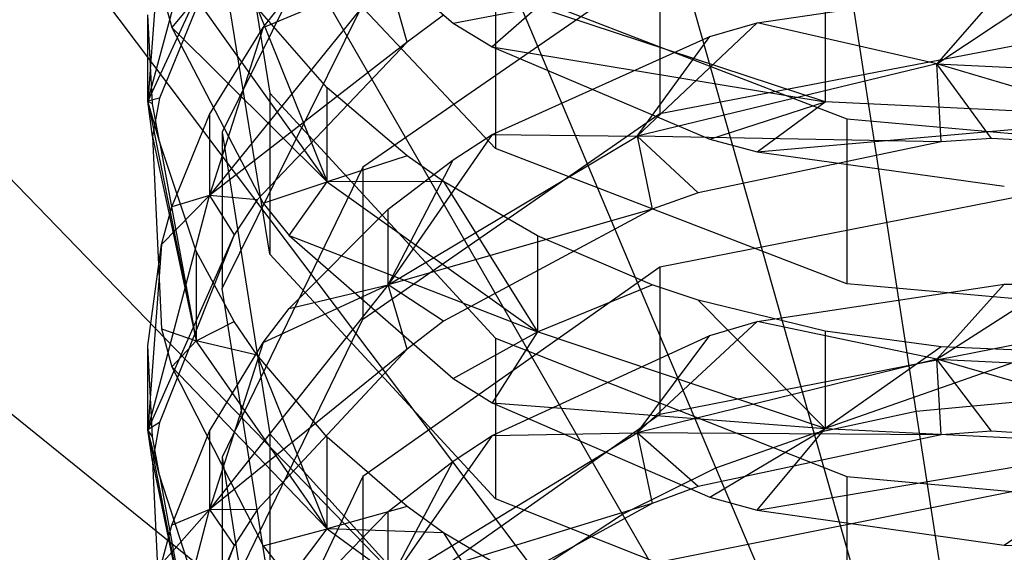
# Model space of a CAD drawing. Extents: x 0.1 to 26.5, y -19.1 to 0.
# Tile 157 of 256: x 12.9 to 13.3, y -11.5 to -11.3. Entities that reach past the tile are written whole.
import ezdxf

# ---------------------------------------------------------------- set-up
doc = ezdxf.new("R2010")
doc.units = 0
doc.header["$LTSCALE"] = 2.54
doc.layers.get('0').update_dxf_attribs({"linetype": 'CONTINUOUS'})

# ---------------------------------------------------------------- blocks, each defined once
blk = doc.blocks.new('7777_STL')
at = {"color": 0}
for p, q in [((13.2628, -11.45202, 37.93687), (13.21289, -11.12845, 37.89396)), ((13.2628, -11.45202, 37.93687), (13.21289, -11.12845, 37.89396)), ((13.22308, -11.46068, 37.93687), (13.13378, -11.14569, 37.89396)), ((13.22308, -11.46068, 37.93687), (13.13378, -11.14569, 37.89396)), ((13.18472, -11.47415, 37.93687), (13.0574, -11.17253, 37.89396)), ((13.18472, -11.47415, 37.93687), (13.0574, -11.17253, 37.89396)), ((13.14832, -11.49224, 37.93687), (12.98489, -11.20854, 37.89396)), ((13.14832, -11.49224, 37.93687), (12.98489, -11.20854, 37.89396)), ((12.99215, -11.2129, 13.78549), (13.01081, -11.32809, 13.88714)), ((12.99215, -11.2129, 13.78549), (13.01081, -11.32809, 13.88714)), ((13.04703, -11.23251, 13.54194), (12.99215, -11.34326, 13.63506)), ((13.04703, -11.23251, 13.54194), (12.99215, -11.34326, 13.63506)), ((12.96326, -11.33124, 13.69465), (12.98719, -11.24164, 13.61786)), ((12.96326, -11.33124, 13.69465), (12.98719, -11.24164, 13.61786)), ((13.01836, -11.24614, 14.08742), (13.08227, -11.30073, 14.1379)), ((13.01836, -11.24614, 14.08742), (13.08227, -11.30073, 14.1379)), ((13.11441, -11.51466, 37.93687), (12.91736, -11.2532, 37.89396)), ((13.11441, -11.51466, 37.93687), (12.91736, -11.2532, 37.89396)), ((13.09872, -11.34967, 14.054), (13.01081, -11.25617, 13.96752)), ((13.09872, -11.34967, 14.054), (13.01081, -11.25617, 13.96752)), ((12.99686, -11.25839, 13.5637), (12.96326, -11.33124, 13.69465)), ((12.99686, -11.25839, 13.5637), (12.96326, -11.33124, 13.69465)), ((12.96852, -11.2588, 13.69953), (12.96326, -11.33124, 13.69465)), ((12.96852, -11.2588, 13.69953), (12.96326, -11.33124, 13.69465)), ((12.99686, -11.25839, 13.5637), (12.96769, -11.33003, 13.62394)), ((12.99686, -11.25839, 13.5637), (12.96769, -11.33003, 13.62394)), ((13.01081, -11.39083, 13.81604), (12.99215, -11.27564, 13.71439)), ((13.01081, -11.39083, 13.81604), (12.99215, -11.27564, 13.71439)), ((13.16287, -11.27681, 13.32705), (13.04703, -11.35695, 13.39116)), ((13.16287, -11.27681, 13.32705), (13.04703, -11.35695, 13.39116)), ((13.16287, -11.27681, 13.32705), (13.16287, -11.33604, 13.25301)), ((13.16287, -11.27681, 13.32705), (13.16287, -11.33604, 13.25301)), ((13.05687, -11.28202, 13.39681), (12.98719, -11.36792, 13.46688)), ((13.05687, -11.28202, 13.39681), (12.98719, -11.36792, 13.46688)), ((13.00821, -11.30244, 13.47685), (13.05687, -11.28202, 13.39681)), ((13.00821, -11.30244, 13.47685), (13.05687, -11.28202, 13.39681)), ((13.06431, -11.30822, 13.35218), (13.05687, -11.28202, 13.39681)), ((13.06431, -11.30822, 13.35218), (13.05687, -11.28202, 13.39681)), ((12.96852, -11.28802, 13.85179), (12.97251, -11.30249, 13.86456)), ((12.96852, -11.28802, 13.85179), (12.97251, -11.30249, 13.86456)), ((13.09872, -11.28528, 14.12361), (13.23575, -11.33808, 14.17245)), ((13.09872, -11.28528, 14.12361), (13.23575, -11.33808, 14.17245)), ((13.09872, -11.28528, 14.12361), (13.09872, -11.34967, 14.054)), ((13.09872, -11.28528, 14.12361), (13.09872, -11.34967, 14.054)), ((13.20084, -11.30058, 13.22464), (13.29719, -11.28642, 13.21331)), ((13.20084, -11.30058, 13.22464), (13.29719, -11.28642, 13.21331)), ((13.27088, -11.3166, 13.17819), (13.31689, -11.28615, 13.2131)), ((13.27088, -11.3166, 13.17819), (13.31689, -11.28615, 13.2131)), ((13.29719, -11.28642, 13.21331), (13.27088, -11.3166, 13.17819)), ((13.29719, -11.28642, 13.21331), (13.27088, -11.3166, 13.17819)), ((12.98201, -11.29089, 13.92694), (12.97251, -11.30249, 13.86456)), ((12.98201, -11.29089, 13.92694), (12.97251, -11.30249, 13.86456)), ((13.03313, -11.3627, 13.99152), (12.98201, -11.29089, 13.92694)), ((13.03313, -11.3627, 13.99152), (12.98201, -11.29089, 13.92694)), ((13.00821, -11.30244, 13.47685), (13.01836, -11.28952, 13.46599)), ((13.00821, -11.30244, 13.47685), (13.01836, -11.28952, 13.46599)), ((13.2273, -11.29219, 14.25831), (13.2273, -11.33145, 14.21671)), ((13.2273, -11.29219, 14.25831), (13.2273, -11.33145, 14.21671)), ((12.99215, -11.40429, 13.56248), (13.04703, -11.29353, 13.46936)), ((12.99215, -11.40429, 13.56248), (13.04703, -11.29353, 13.46936)), ((13.03313, -11.32598, 14.0321), (13.0058, -11.29477, 14.00323)), ((13.0058, -11.29477, 14.00323), (13.03313, -11.3627, 13.99152)), ((13.0058, -11.29477, 14.00323), (13.03313, -11.3627, 13.99152)), ((13.03313, -11.32598, 14.0321), (13.0058, -11.29477, 14.00323)), ((13.08227, -11.30073, 14.1379), (13.1151, -11.29446, 14.18201)), ((13.08227, -11.30073, 14.1379), (13.1151, -11.29446, 14.18201)), ((13.1151, -11.29446, 14.18201), (13.09744, -11.30996, 14.14644)), ((13.1151, -11.29446, 14.18201), (13.09744, -11.30996, 14.14644)), ((13.2273, -11.33145, 14.21671), (13.1151, -11.29446, 14.18201)), ((13.2273, -11.33145, 14.21671), (13.1151, -11.29446, 14.18201)), ((12.96326, -11.33124, 13.69465), (12.96326, -11.29754, 13.73372)), ((12.96507, -11.33227, 13.76437), (12.96326, -11.29754, 13.73372)), ((12.96326, -11.33124, 13.69465), (12.96326, -11.29754, 13.73372)), ((12.96507, -11.33227, 13.76437), (12.96326, -11.29754, 13.73372)), ((13.07856, -11.29759, 13.34367), (13.06431, -11.30822, 13.35218)), ((13.07856, -11.29759, 13.34367), (13.06431, -11.30822, 13.35218)), ((12.97251, -11.30249, 13.86456), (13.03313, -11.3627, 13.99152)), ((12.97251, -11.30249, 13.86456), (13.00821, -11.37096, 13.92498)), ((12.97251, -11.30249, 13.86456), (13.03313, -11.3627, 13.99152)), ((12.97251, -11.30249, 13.86456), (13.00821, -11.37096, 13.92498)), ((12.98719, -11.33633, 13.50535), (13.00821, -11.30244, 13.47685)), ((13.00821, -11.30244, 13.47685), (12.98719, -11.36792, 13.46688)), ((13.00821, -11.30244, 13.47685), (12.98719, -11.36792, 13.46688)), ((12.98719, -11.33633, 13.50535), (13.00821, -11.30244, 13.47685)), ((13.08227, -11.30073, 14.1379), (13.09744, -11.30996, 14.14644)), ((13.08227, -11.30073, 14.1379), (13.09744, -11.30996, 14.14644)), ((13.15397, -11.34483, 13.20007), (13.20084, -11.30058, 13.22464)), ((13.15397, -11.34483, 13.20007), (13.20084, -11.30058, 13.22464)), ((13.18236, -11.30593, 13.22892), (13.20084, -11.30058, 13.22464)), ((13.18236, -11.30593, 13.22892), (13.20084, -11.30058, 13.22464)), ((13.27088, -11.3166, 13.17819), (13.20084, -11.30058, 13.22464)), ((13.27088, -11.3166, 13.17819), (13.20084, -11.30058, 13.22464)), ((13.08351, -11.54108, 37.93687), (12.85582, -11.30582, 37.89396)), ((13.08351, -11.54108, 37.93687), (12.85582, -11.30582, 37.89396)), ((13.09744, -11.3442, 13.25953), (13.18236, -11.30593, 13.22892)), ((13.09744, -11.3442, 13.25953), (13.18236, -11.30593, 13.22892)), ((13.15397, -11.34483, 13.20007), (13.18236, -11.30593, 13.22892)), ((13.15397, -11.34483, 13.20007), (13.18236, -11.30593, 13.22892)), ((13.16287, -11.33604, 13.25301), (13.31313, -11.30712, 13.22987)), ((13.16287, -11.33604, 13.25301), (13.31313, -11.30712, 13.22987)), ((13.06431, -11.30822, 13.35218), (12.98719, -11.36792, 13.46688)), ((13.06431, -11.30822, 13.35218), (12.98719, -11.36792, 13.46688)), ((13.06431, -11.30822, 13.35218), (13.0058, -11.36965, 13.40132)), ((13.06431, -11.30822, 13.35218), (13.0058, -11.36965, 13.40132)), ((13.09744, -11.30996, 14.14644), (13.2273, -11.33145, 14.21671)), ((13.09744, -11.30996, 14.14644), (13.18236, -11.34594, 14.17972)), ((13.09744, -11.30996, 14.14644), (13.2273, -11.33145, 14.21671)), ((13.09744, -11.30996, 14.14644), (13.18236, -11.34594, 14.17972)), ((13.27088, -11.3166, 13.17819), (13.15397, -11.34483, 13.20007)), ((13.27088, -11.3166, 13.17819), (13.15397, -11.34483, 13.20007)), ((13.38997, -11.352, 13.14202), (13.27088, -11.3166, 13.17819)), ((13.27088, -11.3166, 13.17819), (13.39744, -11.32273, 13.18294)), ((13.27088, -11.3166, 13.17819), (13.39744, -11.32273, 13.18294)), ((13.29225, -11.3457, 13.13723), (13.27088, -11.3166, 13.17819)), ((13.38997, -11.352, 13.14202), (13.27088, -11.3166, 13.17819)), ((13.29225, -11.3457, 13.13723), (13.27088, -11.3166, 13.17819)), ((13.27262, -11.34707, 13.13827), (13.27088, -11.3166, 13.17819)), ((13.27262, -11.34707, 13.13827), (13.27088, -11.3166, 13.17819)), ((13.03313, -11.3627, 13.99152), (13.03313, -11.32598, 14.0321)), ((13.06431, -11.35252, 14.05665), (13.03313, -11.32598, 14.0321)), ((13.03313, -11.3627, 13.99152), (13.03313, -11.32598, 14.0321)), ((13.06431, -11.35252, 14.05665), (13.03313, -11.32598, 14.0321)), ((12.96769, -11.33003, 13.62394), (12.96326, -11.33124, 13.69465)), ((12.96769, -11.33003, 13.62394), (12.96326, -11.33124, 13.69465)), ((12.96769, -11.33003, 13.62394), (12.96507, -11.34498, 13.63651)), ((12.96769, -11.33003, 13.62394), (12.96507, -11.34498, 13.63651)), ((13.01081, -11.32809, 13.88714), (13.09872, -11.42358, 13.97141)), ((13.01081, -11.32809, 13.88714), (13.09872, -11.42358, 13.97141)), ((13.01081, -11.32809, 13.88714), (13.01081, -11.39083, 13.81604)), ((13.01081, -11.32809, 13.88714), (13.01081, -11.39083, 13.81604)), ((12.96769, -11.34691, 13.77729), (12.96326, -11.33124, 13.69465)), ((12.96326, -11.33124, 13.69465), (12.98201, -11.42459, 13.77467)), ((12.96769, -11.34691, 13.77729), (12.96326, -11.33124, 13.69465)), ((12.96507, -11.33227, 13.76437), (12.96326, -11.33124, 13.69465)), ((12.96507, -11.33227, 13.76437), (12.96326, -11.33124, 13.69465)), ((12.96507, -11.34498, 13.63651), (12.96326, -11.33124, 13.69465)), ((12.96507, -11.34498, 13.63651), (12.96326, -11.33124, 13.69465)), ((12.96326, -11.33124, 13.69465), (12.98201, -11.42459, 13.77467)), ((12.96769, -11.34691, 13.77729), (12.96507, -11.33227, 13.76437)), ((12.96769, -11.34691, 13.77729), (12.96507, -11.33227, 13.76437)), ((13.18236, -11.34594, 14.17972), (13.2273, -11.33145, 14.21671)), ((13.18236, -11.34594, 14.17972), (13.2273, -11.33145, 14.21671)), ((13.20084, -11.35097, 14.18437), (13.2273, -11.33145, 14.21671)), ((13.20084, -11.35097, 14.18437), (13.2273, -11.33145, 14.21671)), ((13.35369, -11.33753, 14.2224), (13.2273, -11.33145, 14.21671)), ((13.35369, -11.33753, 14.2224), (13.2273, -11.33145, 14.21671)), ((12.97251, -11.37234, 13.53562), (12.98719, -11.33633, 13.50535)), ((12.97251, -11.37234, 13.53562), (12.98719, -11.33633, 13.50535)), ((12.98719, -11.33633, 13.50535), (12.98719, -11.36792, 13.46688)), ((12.98719, -11.33633, 13.50535), (12.98719, -11.36792, 13.46688)), ((13.04703, -11.41618, 13.31711), (13.16287, -11.33604, 13.25301)), ((13.04703, -11.41618, 13.31711), (13.16287, -11.33604, 13.25301)), ((13.20084, -11.35097, 14.18437), (13.35369, -11.33753, 14.2224)), ((13.20084, -11.35097, 14.18437), (13.35369, -11.33753, 14.2224)), ((13.23575, -11.33808, 14.17245), (13.31313, -11.34498, 14.17883)), ((13.23575, -11.33808, 14.17245), (13.31313, -11.34498, 14.17883)), ((13.23575, -11.33808, 14.17245), (13.23575, -11.40246, 14.10284)), ((13.23575, -11.33808, 14.17245), (13.23575, -11.40246, 14.10284)), ((12.96507, -11.34498, 13.63651), (12.98201, -11.42459, 13.77467)), ((12.96507, -11.34498, 13.63651), (12.98201, -11.42459, 13.77467)), ((12.96507, -11.34498, 13.63651), (12.96852, -11.41998, 13.69956)), ((12.96507, -11.34498, 13.63651), (12.96852, -11.41998, 13.69956)), ((12.99215, -11.34326, 13.63506), (13.01081, -11.46085, 13.73393)), ((12.99215, -11.34326, 13.63506), (13.01081, -11.46085, 13.73393)), ((12.99215, -11.34326, 13.63506), (12.99215, -11.40429, 13.56248)), ((12.99215, -11.34326, 13.63506), (12.99215, -11.40429, 13.56248)), ((13.09744, -11.3442, 13.25953), (13.05687, -11.40278, 13.24499)), ((13.09744, -11.3442, 13.25953), (13.05687, -11.40278, 13.24499)), ((13.05687, -11.40278, 13.24499), (13.15397, -11.34483, 13.20007)), ((13.05687, -11.40278, 13.24499), (13.15397, -11.34483, 13.20007)), ((13.08227, -11.35402, 13.26739), (13.09744, -11.3442, 13.25953)), ((13.08227, -11.35402, 13.26739), (13.09744, -11.3442, 13.25953)), ((13.09744, -11.3442, 13.25953), (13.15397, -11.34483, 13.20007)), ((13.09744, -11.3442, 13.25953), (13.15397, -11.34483, 13.20007)), ((13.15397, -11.34483, 13.20007), (13.15982, -11.37336, 13.15824)), ((13.27262, -11.34707, 13.13827), (13.15397, -11.34483, 13.20007)), ((13.27262, -11.34707, 13.13827), (13.15397, -11.34483, 13.20007)), ((13.17778, -11.36688, 13.15332), (13.15397, -11.34483, 13.20007)), ((13.17778, -11.36688, 13.15332), (13.15397, -11.34483, 13.20007)), ((13.15397, -11.34483, 13.20007), (13.15982, -11.37336, 13.15824)), ((13.18236, -11.34594, 14.17972), (13.20084, -11.35097, 14.18437)), ((13.18236, -11.34594, 14.17972), (13.20084, -11.35097, 14.18437)), ((13.29225, -11.3457, 13.13723), (13.27262, -11.34707, 13.13827)), ((13.29225, -11.3457, 13.13723), (13.27262, -11.34707, 13.13827)), ((13.38997, -11.352, 13.14202), (13.29225, -11.3457, 13.13723)), ((13.38997, -11.352, 13.14202), (13.29225, -11.3457, 13.13723)), ((12.98201, -11.38973, 13.81508), (12.96769, -11.34691, 13.77729)), ((12.96769, -11.34691, 13.77729), (12.98201, -11.42459, 13.77467)), ((12.96769, -11.34691, 13.77729), (12.98201, -11.42459, 13.77467)), ((12.98201, -11.38973, 13.81508), (12.96769, -11.34691, 13.77729)), ((13.23575, -11.40246, 14.10284), (13.09872, -11.34967, 14.054)), ((13.23575, -11.40246, 14.10284), (13.09872, -11.34967, 14.054)), ((13.27262, -11.34707, 13.13827), (13.17778, -11.36688, 13.15332)), ((13.27262, -11.34707, 13.13827), (13.17778, -11.36688, 13.15332)), ((13.06431, -11.35252, 14.05665), (13.03313, -11.3627, 13.99152)), ((13.06431, -11.35252, 14.05665), (13.03313, -11.3627, 13.99152)), ((13.07856, -11.36252, 14.06589), (13.06431, -11.35252, 14.05665)), ((13.07856, -11.36252, 14.06589), (13.06431, -11.35252, 14.05665)), ((13.20084, -11.35097, 14.18437), (13.29719, -11.36428, 14.19669)), ((13.20084, -11.35097, 14.18437), (13.29719, -11.36428, 14.19669)), ((13.04703, -11.35695, 13.39116), (12.99215, -11.46995, 13.48154)), ((13.04703, -11.35695, 13.39116), (12.99215, -11.46995, 13.48154)), ((13.04703, -11.35695, 13.39116), (13.04703, -11.41618, 13.31711)), ((13.04703, -11.35695, 13.39116), (13.04703, -11.41618, 13.31711)), ((13.05687, -11.40278, 13.24499), (13.08227, -11.35402, 13.26739)), ((13.05687, -11.40278, 13.24499), (13.08227, -11.35402, 13.26739)), ((13.05687, -11.37329, 13.2828), (13.08227, -11.35402, 13.26739)), ((13.05687, -11.37329, 13.2828), (13.08227, -11.35402, 13.26739)), ((13.00821, -11.37096, 13.92498), (13.03313, -11.3627, 13.99152)), ((13.00821, -11.37096, 13.92498), (13.03313, -11.3627, 13.99152)), ((13.01836, -11.38363, 13.93615), (13.03313, -11.3627, 13.99152)), ((13.01836, -11.38363, 13.93615), (13.03313, -11.3627, 13.99152)), ((13.07856, -11.36252, 14.06589), (13.03313, -11.3627, 13.99152)), ((13.07856, -11.36252, 14.06589), (13.03313, -11.3627, 13.99152)), ((13.03313, -11.3627, 13.99152), (13.1151, -11.42114, 14.04407)), ((13.03313, -11.3627, 13.99152), (13.1151, -11.42114, 14.04407)), ((13.1151, -11.38368, 14.08546), (13.07856, -11.36252, 14.06589)), ((13.07856, -11.36252, 14.06589), (13.1151, -11.42114, 14.04407)), ((13.07856, -11.36252, 14.06589), (13.1151, -11.42114, 14.04407)), ((13.1151, -11.38368, 14.08546), (13.07856, -11.36252, 14.06589)), ((13.05609, -11.5711, 37.93687), (12.80122, -11.36559, 37.89396)), ((13.05609, -11.5711, 37.93687), (12.80122, -11.36559, 37.89396)), ((12.96326, -11.45936, 13.54147), (12.98719, -11.36792, 13.46688)), ((12.96326, -11.45936, 13.54147), (12.98719, -11.36792, 13.46688)), ((12.96852, -11.38711, 13.54804), (12.98719, -11.36792, 13.46688)), ((12.96852, -11.38711, 13.54804), (12.98719, -11.36792, 13.46688)), ((12.98719, -11.36792, 13.46688), (12.97251, -11.37234, 13.53562)), ((12.98719, -11.36792, 13.46688), (12.97251, -11.37234, 13.53562)), ((12.98719, -11.36792, 13.46688), (12.99686, -11.38337, 13.41229)), ((13.0058, -11.36965, 13.40132), (12.98719, -11.36792, 13.46688)), ((13.0058, -11.36965, 13.40132), (12.98719, -11.36792, 13.46688)), ((12.98719, -11.36792, 13.46688), (12.99686, -11.38337, 13.41229)), ((13.17778, -11.36688, 13.15332), (13.15982, -11.37336, 13.15824)), ((13.17778, -11.36688, 13.15332), (13.15982, -11.37336, 13.15824)), ((13.31313, -11.36637, 13.15294), (13.16287, -11.39586, 13.17534)), ((13.31313, -11.36637, 13.15294), (13.16287, -11.39586, 13.17534)), ((12.96852, -11.38711, 13.54804), (12.97251, -11.37234, 13.53562)), ((12.96852, -11.38711, 13.54804), (12.97251, -11.37234, 13.53562)), ((13.0058, -11.36965, 13.40132), (12.99686, -11.38337, 13.41229)), ((13.0058, -11.36965, 13.40132), (12.99686, -11.38337, 13.41229)), ((13.00821, -11.37096, 13.92498), (13.01836, -11.38363, 13.93615)), ((13.00821, -11.37096, 13.92498), (13.01836, -11.38363, 13.93615)), ((13.01836, -11.41209, 13.31383), (13.05687, -11.37329, 13.2828)), ((13.01836, -11.41209, 13.31383), (13.05687, -11.37329, 13.2828)), ((13.05687, -11.40278, 13.24499), (13.05687, -11.37329, 13.2828)), ((13.05687, -11.40278, 13.24499), (13.05687, -11.37329, 13.2828)), ((13.15982, -11.37336, 13.15824), (13.05687, -11.40278, 13.24499)), ((13.15982, -11.37336, 13.15824), (13.05687, -11.40278, 13.24499)), ((13.15982, -11.37336, 13.15824), (13.07856, -11.41704, 13.19143)), ((13.15982, -11.37336, 13.15824), (13.07856, -11.41704, 13.19143)), ((12.99686, -11.38337, 13.41229), (12.96326, -11.45936, 13.54147)), ((12.99686, -11.38337, 13.41229), (12.96326, -11.45936, 13.54147)), ((12.99686, -11.38337, 13.41229), (12.96769, -11.45647, 13.47076)), ((12.99686, -11.38337, 13.41229), (12.96769, -11.45647, 13.47076)), ((13.01836, -11.38363, 13.93615), (13.1151, -11.42114, 14.04407)), ((13.01836, -11.38363, 13.93615), (13.1151, -11.42114, 14.04407)), ((13.01836, -11.38363, 13.93615), (13.08227, -11.43938, 13.98535)), ((13.01836, -11.38363, 13.93615), (13.08227, -11.43938, 13.98535)), ((13.15981, -11.4028, 14.10315), (13.1151, -11.38368, 14.08546)), ((13.1151, -11.38368, 14.08546), (13.1151, -11.42114, 14.04407)), ((13.1151, -11.38368, 14.08546), (13.1151, -11.42114, 14.04407)), ((13.15981, -11.4028, 14.10315), (13.1151, -11.38368, 14.08546)), ((12.96326, -11.42666, 13.58129), (12.96852, -11.38711, 13.54804)), ((12.96852, -11.38711, 13.54804), (12.96326, -11.45936, 13.54147)), ((12.96852, -11.38711, 13.54804), (12.96326, -11.45936, 13.54147)), ((12.96326, -11.42666, 13.58129), (12.96852, -11.38711, 13.54804)), ((12.99686, -11.4171, 13.83923), (12.98201, -11.38973, 13.81508)), ((12.98201, -11.38973, 13.81508), (12.98201, -11.42459, 13.77467)), ((12.98201, -11.38973, 13.81508), (12.98201, -11.42459, 13.77467)), ((12.99686, -11.4171, 13.83923), (12.98201, -11.38973, 13.81508)), ((13.09872, -11.48632, 13.90031), (13.01081, -11.39083, 13.81604)), ((13.09872, -11.48632, 13.90031), (13.01081, -11.39083, 13.81604)), ((13.16287, -11.39586, 13.17534), (13.04703, -11.47758, 13.23742)), ((13.16287, -11.39586, 13.17534), (13.04703, -11.47758, 13.23742)), ((13.16287, -11.39586, 13.17534), (13.16287, -11.45323, 13.09984)), ((13.16287, -11.39586, 13.17534), (13.16287, -11.45323, 13.09984)), ((13.05687, -11.40278, 13.24499), (12.98719, -11.49039, 13.3129)), ((13.05687, -11.40278, 13.24499), (12.98719, -11.49039, 13.3129)), ((13.00821, -11.42527, 13.32438), (13.05687, -11.40278, 13.24499)), ((13.00821, -11.42527, 13.32438), (13.05687, -11.40278, 13.24499)), ((13.01836, -11.41209, 13.31383), (13.05687, -11.40278, 13.24499)), ((13.01836, -11.41209, 13.31383), (13.05687, -11.40278, 13.24499)), ((13.07856, -11.41704, 13.19143), (13.05687, -11.40278, 13.24499)), ((13.07856, -11.41704, 13.19143), (13.05687, -11.40278, 13.24499)), ((13.06431, -11.42789, 13.19967), (13.05687, -11.40278, 13.24499)), ((13.06431, -11.42789, 13.19967), (13.05687, -11.40278, 13.24499)), ((13.1151, -11.42114, 14.04407), (13.15981, -11.4028, 14.10315)), ((13.1151, -11.42114, 14.04407), (13.15981, -11.4028, 14.10315)), ((13.17776, -11.40877, 14.10867), (13.15981, -11.4028, 14.10315)), ((13.17776, -11.40877, 14.10867), (13.15981, -11.4028, 14.10315)), ((13.20084, -11.41705, 13.07236), (13.29719, -11.40261, 13.06138)), ((13.20084, -11.41705, 13.07236), (13.29719, -11.40261, 13.06138)), ((13.31313, -11.40936, 14.10922), (13.23575, -11.40246, 14.10284)), ((13.31313, -11.40936, 14.10922), (13.23575, -11.40246, 14.10284)), ((13.27088, -11.43178, 13.02566), (13.3169, -11.40234, 13.06118)), ((13.27088, -11.43178, 13.02566), (13.3169, -11.40234, 13.06118)), ((13.29719, -11.40261, 13.06138), (13.27088, -11.43178, 13.02566)), ((13.29719, -11.40261, 13.06138), (13.27088, -11.43178, 13.02566)), ((13.29719, -11.40261, 13.06138), (13.3169, -11.40234, 13.06118)), ((13.29719, -11.40261, 13.06138), (13.3169, -11.40234, 13.06118)), ((13.01081, -11.52187, 13.66135), (12.99215, -11.40429, 13.56248)), ((13.01081, -11.52187, 13.66135), (12.99215, -11.40429, 13.56248)), ((13.2273, -11.42092, 14.11991), (13.17776, -11.40877, 14.10867)), ((13.17776, -11.40877, 14.10867), (13.2273, -11.45886, 14.07798)), ((13.17776, -11.40877, 14.10867), (13.2273, -11.45886, 14.07798)), ((13.2273, -11.42092, 14.11991), (13.17776, -11.40877, 14.10867)), ((13.00821, -11.42527, 13.32438), (13.01836, -11.41209, 13.31383)), ((13.00821, -11.42527, 13.32438), (13.01836, -11.41209, 13.31383)), ((12.98201, -11.42459, 13.77467), (12.99686, -11.4171, 13.83923)), ((12.98201, -11.42459, 13.77467), (12.99686, -11.4171, 13.83923)), ((12.99215, -11.52918, 13.40749), (13.04703, -11.41618, 13.31711)), ((12.99215, -11.52918, 13.40749), (13.04703, -11.41618, 13.31711)), ((13.0058, -11.43027, 13.85085), (12.99686, -11.4171, 13.83923)), ((13.0058, -11.43027, 13.85085), (12.99686, -11.4171, 13.83923)), ((13.07856, -11.41704, 13.19143), (13.06431, -11.42789, 13.19967)), ((13.07856, -11.41704, 13.19143), (13.06431, -11.42789, 13.19967)), ((13.15397, -11.46056, 13.04682), (13.20084, -11.41705, 13.07236)), ((13.15397, -11.46056, 13.04682), (13.20084, -11.41705, 13.07236)), ((13.18236, -11.42251, 13.0765), (13.20084, -11.41705, 13.07236)), ((13.18236, -11.42251, 13.0765), (13.20084, -11.41705, 13.07236)), ((13.27088, -11.43178, 13.02566), (13.20084, -11.41705, 13.07236)), ((13.27088, -11.43178, 13.02566), (13.20084, -11.41705, 13.07236)), ((12.96852, -11.41998, 13.69956), (12.98201, -11.42459, 13.77467)), ((12.96852, -11.41998, 13.69956), (12.98201, -11.42459, 13.77467)), ((12.96852, -11.41998, 13.69956), (12.97251, -11.43475, 13.71198)), ((12.96852, -11.41998, 13.69956), (12.97251, -11.43475, 13.71198)), ((13.08227, -11.43938, 13.98535), (13.1151, -11.42114, 14.04407)), ((13.08227, -11.43938, 13.98535), (13.1151, -11.42114, 14.04407)), ((13.1151, -11.42114, 14.04407), (13.09744, -11.44881, 13.99367)), ((13.1151, -11.42114, 14.04407), (13.09744, -11.44881, 13.99367)), ((13.09744, -11.46153, 13.10615), (13.18236, -11.42251, 13.0765)), ((13.09744, -11.46153, 13.10615), (13.18236, -11.42251, 13.0765)), ((13.2273, -11.45886, 14.07798), (13.1151, -11.42114, 14.04407)), ((13.2273, -11.45886, 14.07798), (13.1151, -11.42114, 14.04407)), ((13.15397, -11.46056, 13.04682), (13.18236, -11.42251, 13.0765)), ((13.15397, -11.46056, 13.04682), (13.18236, -11.42251, 13.0765)), ((13.2726, -11.42704, 14.12556), (13.2273, -11.42092, 14.11991)), ((13.2273, -11.42092, 14.11991), (13.2273, -11.45886, 14.07798)), ((13.2273, -11.42092, 14.11991), (13.2273, -11.45886, 14.07798)), ((13.2726, -11.42704, 14.12556), (13.2273, -11.42092, 14.11991)), ((12.98201, -11.42459, 13.77467), (12.97251, -11.43475, 13.71198)), ((12.98201, -11.42459, 13.77467), (12.97251, -11.43475, 13.71198)), ((13.03313, -11.49792, 13.83752), (12.98201, -11.42459, 13.77467)), ((13.03313, -11.49792, 13.83752), (12.98201, -11.42459, 13.77467)), ((13.0058, -11.43027, 13.85085), (12.98201, -11.42459, 13.77467)), ((13.0058, -11.43027, 13.85085), (12.98201, -11.42459, 13.77467)), ((12.98719, -11.45985, 13.35204), (13.00821, -11.42527, 13.32438)), ((13.00821, -11.42527, 13.32438), (12.98719, -11.49039, 13.3129)), ((13.00821, -11.42527, 13.32438), (12.98719, -11.49039, 13.3129)), ((12.98719, -11.45985, 13.35204), (13.00821, -11.42527, 13.32438)), ((13.09872, -11.42358, 13.97141), (13.23575, -11.47751, 14.019)), ((13.09872, -11.42358, 13.97141), (13.23575, -11.47751, 14.019)), ((13.09872, -11.42358, 13.97141), (13.09872, -11.48632, 13.90031)), ((13.09872, -11.42358, 13.97141), (13.09872, -11.48632, 13.90031)), ((13.16287, -11.45323, 13.09984), (13.31313, -11.42374, 13.07743)), ((13.16287, -11.45323, 13.09984), (13.31313, -11.42374, 13.07743)), ((12.96326, -11.45936, 13.54147), (12.96326, -11.42666, 13.58129)), ((12.96507, -11.46211, 13.6111), (12.96326, -11.42666, 13.58129)), ((12.96326, -11.45936, 13.54147), (12.96326, -11.42666, 13.58129)), ((12.96507, -11.46211, 13.6111), (12.96326, -11.42666, 13.58129)), ((13.06431, -11.42789, 13.19967), (12.98719, -11.49039, 13.3129)), ((13.06431, -11.42789, 13.19967), (12.98719, -11.49039, 13.3129)), ((13.06431, -11.42789, 13.19967), (13.0058, -11.49053, 13.24726)), ((13.06431, -11.42789, 13.19967), (13.0058, -11.49053, 13.24726)), ((13.03313, -11.46215, 13.87898), (13.0058, -11.43027, 13.85085)), ((13.0058, -11.43027, 13.85085), (13.03313, -11.49792, 13.83752)), ((13.0058, -11.43027, 13.85085), (13.03313, -11.49792, 13.83752)), ((13.03313, -11.46215, 13.87898), (13.0058, -11.43027, 13.85085)), ((13.2726, -11.42704, 14.12556), (13.2273, -11.45886, 14.07798)), ((13.2726, -11.42704, 14.12556), (13.2273, -11.45886, 14.07798)), ((13.31313, -11.42876, 14.12716), (13.2273, -11.45886, 14.07798)), ((13.31313, -11.42876, 14.12716), (13.2273, -11.45886, 14.07798)), ((13.31313, -11.42876, 14.12716), (13.2726, -11.42704, 14.12556)), ((13.31313, -11.42876, 14.12716), (13.2726, -11.42704, 14.12556)), ((13.27088, -11.43178, 13.02566), (13.15397, -11.46056, 13.04682)), ((13.27088, -11.43178, 13.02566), (13.15397, -11.46056, 13.04682)), ((13.38997, -11.46626, 12.98858), (13.27088, -11.43178, 13.02566)), ((13.27088, -11.43178, 13.02566), (13.39744, -11.43802, 13.03025)), ((13.27088, -11.43178, 13.02566), (13.39744, -11.43802, 13.03025)), ((13.29224, -11.45984, 12.98395), (13.27088, -11.43178, 13.02566)), ((13.38997, -11.46626, 12.98858), (13.27088, -11.43178, 13.02566)), ((13.29224, -11.45984, 12.98395), (13.27088, -11.43178, 13.02566)), ((13.27261, -11.46124, 12.98496), (13.27088, -11.43178, 13.02566)), ((13.27261, -11.46124, 12.98496), (13.27088, -11.43178, 13.02566)), ((12.97251, -11.43475, 13.71198), (13.03313, -11.49792, 13.83752)), ((12.97251, -11.43475, 13.71198), (13.00821, -11.50464, 13.77074)), ((12.97251, -11.43475, 13.71198), (13.03313, -11.49792, 13.83752)), ((12.97251, -11.43475, 13.71198), (13.00821, -11.50464, 13.77074)), ((13.08227, -11.43938, 13.98535), (13.09744, -11.44881, 13.99367)), ((13.08227, -11.43938, 13.98535), (13.09744, -11.44881, 13.99367)), ((13.09744, -11.44881, 13.99367), (13.2273, -11.45886, 14.07798)), ((13.09744, -11.44881, 13.99367), (13.18236, -11.48555, 14.0261)), ((13.09744, -11.44881, 13.99367), (13.2273, -11.45886, 14.07798)), ((13.09744, -11.44881, 13.99367), (13.18236, -11.48555, 14.0261)), ((13.2628, -11.45202, 37.93687), (13.30328, -11.44831, 37.93687)), ((13.2628, -11.45202, 37.93687), (13.30328, -11.44831, 37.93687)), ((13.04703, -11.53494, 13.16192), (13.16287, -11.45323, 13.09984)), ((13.04703, -11.53494, 13.16192), (13.16287, -11.45323, 13.09984)), ((13.22308, -11.46068, 37.93687), (13.2628, -11.45202, 37.93687)), ((13.22308, -11.46068, 37.93687), (13.2628, -11.45202, 37.93687)), ((13.31313, -11.77834, 37.94089), (13.2628, -11.45202, 37.93687)), ((13.31313, -11.77834, 37.94089), (13.2628, -11.45202, 37.93687)), ((12.96769, -11.45647, 13.47076), (12.96326, -11.45936, 13.54147)), ((12.96769, -11.45647, 13.47076), (12.96326, -11.45936, 13.54147)), ((12.96769, -11.45647, 13.47076), (12.96507, -11.47172, 13.48296)), ((12.96769, -11.45647, 13.47076), (12.96507, -11.47172, 13.48296)), ((12.96769, -11.47706, 13.62367), (12.96326, -11.45936, 13.54147)), ((12.96326, -11.45936, 13.54147), (12.98201, -11.55463, 13.61919)), ((12.96769, -11.47706, 13.62367), (12.96326, -11.45936, 13.54147)), ((12.96507, -11.46211, 13.6111), (12.96326, -11.45936, 13.54147)), ((12.96507, -11.46211, 13.6111), (12.96326, -11.45936, 13.54147)), ((12.96507, -11.47172, 13.48296), (12.96326, -11.45936, 13.54147)), ((12.96507, -11.47172, 13.48296), (12.96326, -11.45936, 13.54147)), ((12.96326, -11.45936, 13.54147), (12.98201, -11.55463, 13.61919)), ((12.97251, -11.49658, 13.38142), (12.98719, -11.45985, 13.35204)), ((12.97251, -11.49658, 13.38142), (12.98719, -11.45985, 13.35204)), ((12.98719, -11.45985, 13.35204), (12.98719, -11.49039, 13.3129)), ((12.98719, -11.45985, 13.35204), (12.98719, -11.49039, 13.3129)), ((13.01081, -11.46085, 13.73393), (13.09872, -11.55834, 13.81589)), ((13.01081, -11.46085, 13.73393), (13.09872, -11.55834, 13.81589)), ((13.01081, -11.46085, 13.73393), (13.01081, -11.52187, 13.66135)), ((13.01081, -11.46085, 13.73393), (13.01081, -11.52187, 13.66135)), ((13.05687, -11.51963, 13.09025), (13.15397, -11.46056, 13.04682)), ((13.05687, -11.51963, 13.09025), (13.15397, -11.46056, 13.04682)), ((13.09744, -11.46153, 13.10615), (13.15397, -11.46056, 13.04682)), ((13.09744, -11.46153, 13.10615), (13.15397, -11.46056, 13.04682)), ((13.15397, -11.46056, 13.04682), (13.15982, -11.48803, 13.00426)), ((13.27261, -11.46124, 12.98496), (13.15397, -11.46056, 13.04682)), ((13.27261, -11.46124, 12.98496), (13.15397, -11.46056, 13.04682)), ((13.17777, -11.48143, 12.9995), (13.15397, -11.46056, 13.04682)), ((13.17777, -11.48143, 12.9995), (13.15397, -11.46056, 13.04682)), ((13.15397, -11.46056, 13.04682), (13.15982, -11.48803, 13.00426)), ((13.18236, -11.48555, 14.0261), (13.2273, -11.45886, 14.07798)), ((13.18236, -11.48555, 14.0261), (13.2273, -11.45886, 14.07798)), ((13.18472, -11.47415, 37.93687), (13.22308, -11.46068, 37.93687)), ((13.18472, -11.47415, 37.93687), (13.22308, -11.46068, 37.93687)), ((13.20084, -11.49068, 14.03063), (13.2273, -11.45886, 14.07798)), ((13.20084, -11.49068, 14.03063), (13.2273, -11.45886, 14.07798)), ((13.31313, -11.77834, 37.94089), (13.22308, -11.46068, 37.93687)), ((13.31313, -11.77834, 37.94089), (13.22308, -11.46068, 37.93687)), ((13.2273, -11.45886, 14.07798), (13.35369, -11.46505, 14.08355)), ((13.2273, -11.45886, 14.07798), (13.35369, -11.46505, 14.08355)), ((13.29224, -11.45984, 12.98395), (13.27261, -11.46124, 12.98496)), ((13.29224, -11.45984, 12.98395), (13.27261, -11.46124, 12.98496)), ((13.38997, -11.46626, 12.98858), (13.29224, -11.45984, 12.98395)), ((13.38997, -11.46626, 12.98858), (13.29224, -11.45984, 12.98395)), ((12.96769, -11.47706, 13.62367), (12.96507, -11.46211, 13.6111)), ((12.96769, -11.47706, 13.62367), (12.96507, -11.46211, 13.6111)), ((13.03313, -11.49792, 13.83752), (13.03313, -11.46215, 13.87898)), ((13.06431, -11.48925, 13.9029), (13.03313, -11.46215, 13.87898)), ((13.03313, -11.49792, 13.83752), (13.03313, -11.46215, 13.87898)), ((13.06431, -11.48925, 13.9029), (13.03313, -11.46215, 13.87898)), ((13.09744, -11.46153, 13.10615), (13.05687, -11.51963, 13.09025)), ((13.09744, -11.46153, 13.10615), (13.05687, -11.51963, 13.09025)), ((13.08227, -11.47154, 13.11375), (13.09744, -11.46153, 13.10615)), ((13.08227, -11.47154, 13.11375), (13.09744, -11.46153, 13.10615)), ((13.27261, -11.46124, 12.98496), (13.17777, -11.48143, 12.9995)), ((13.27261, -11.46124, 12.98496), (13.17777, -11.48143, 12.9995)), ((13.20084, -11.49068, 14.03063), (13.35369, -11.46505, 14.08355)), ((13.20084, -11.49068, 14.03063), (13.35369, -11.46505, 14.08355)), ((13.29719, -11.50429, 14.04263), (13.35369, -11.46505, 14.08355)), ((13.29719, -11.50429, 14.04263), (13.35369, -11.46505, 14.08355)), ((12.96507, -11.47172, 13.48296), (12.98201, -11.55463, 13.61919)), ((12.96507, -11.47172, 13.48296), (12.98201, -11.55463, 13.61919)), ((12.96507, -11.47172, 13.48296), (12.96852, -11.54823, 13.54416)), ((12.96507, -11.47172, 13.48296), (12.96852, -11.54823, 13.54416)), ((12.99215, -11.46995, 13.48154), (13.01081, -11.58992, 13.5775)), ((12.99215, -11.46995, 13.48154), (13.01081, -11.58992, 13.5775)), ((12.99215, -11.46995, 13.48154), (12.99215, -11.52918, 13.40749)), ((12.99215, -11.46995, 13.48154), (12.99215, -11.52918, 13.40749)), ((13.05687, -11.51963, 13.09025), (13.08227, -11.47154, 13.11375)), ((13.05687, -11.51963, 13.09025), (13.08227, -11.47154, 13.11375)), ((13.05687, -11.49119, 13.12868), (13.08227, -11.47154, 13.11375)), ((13.05687, -11.49119, 13.12868), (13.08227, -11.47154, 13.11375)), ((13.14832, -11.49224, 37.93687), (13.18472, -11.47415, 37.93687)), ((13.14832, -11.49224, 37.93687), (13.18472, -11.47415, 37.93687)), ((13.31313, -11.77834, 37.94089), (13.18472, -11.47415, 37.93687)), ((13.31313, -11.77834, 37.94089), (13.18472, -11.47415, 37.93687)), ((12.98201, -11.52077, 13.66042), (12.96769, -11.47706, 13.62367)), ((12.96769, -11.47706, 13.62367), (12.98201, -11.55463, 13.61919)), ((12.96769, -11.47706, 13.62367), (12.98201, -11.55463, 13.61919)), ((12.98201, -11.52077, 13.66042), (12.96769, -11.47706, 13.62367)), ((13.04703, -11.47758, 13.23742), (12.99215, -11.5928, 13.32496)), ((13.04703, -11.47758, 13.23742), (12.99215, -11.5928, 13.32496)), ((13.04703, -11.47758, 13.23742), (13.04703, -11.53494, 13.16192)), ((13.04703, -11.47758, 13.23742), (13.04703, -11.53494, 13.16192)), ((13.23575, -11.47751, 14.019), (13.31313, -11.48455, 14.02522)), ((13.23575, -11.47751, 14.019), (13.31313, -11.48455, 14.02522)), ((13.23575, -11.47751, 14.019), (13.23575, -11.54025, 13.9479)), ((13.23575, -11.47751, 14.019), (13.23575, -11.54025, 13.9479)), ((13.17777, -11.48143, 12.9995), (13.15982, -11.48803, 13.00426)), ((13.17777, -11.48143, 12.9995), (13.15982, -11.48803, 13.00426)), ((13.31313, -11.48093, 12.99914), (13.16287, -11.51098, 13.02079)), ((13.31313, -11.48093, 12.99914), (13.16287, -11.51098, 13.02079)), ((13.15982, -11.48803, 13.00426), (13.05687, -11.51963, 13.09025)), ((13.15982, -11.48803, 13.00426), (13.05687, -11.51963, 13.09025)), ((13.15982, -11.48803, 13.00426), (13.07856, -11.53255, 13.03633)), ((13.15982, -11.48803, 13.00426), (13.07856, -11.53255, 13.03633)), ((13.23575, -11.54025, 13.9479), (13.09872, -11.48632, 13.90031)), ((13.23575, -11.54025, 13.9479), (13.09872, -11.48632, 13.90031)), ((13.18236, -11.48555, 14.0261), (13.20084, -11.49068, 14.03063)), ((13.18236, -11.48555, 14.0261), (13.20084, -11.49068, 14.03063)), ((12.96326, -11.58366, 13.38519), (12.98719, -11.49039, 13.3129)), ((12.96326, -11.58366, 13.38519), (12.98719, -11.49039, 13.3129)), ((12.96852, -11.51165, 13.39347), (12.98719, -11.49039, 13.3129)), ((12.96852, -11.51165, 13.39347), (12.98719, -11.49039, 13.3129)), ((12.98719, -11.49039, 13.3129), (12.97251, -11.49658, 13.38142)), ((12.98719, -11.49039, 13.3129), (12.97251, -11.49658, 13.38142)), ((12.98719, -11.49039, 13.3129), (12.99686, -11.50451, 13.25789)), ((13.0058, -11.49053, 13.24726), (12.98719, -11.49039, 13.3129)), ((13.0058, -11.49053, 13.24726), (12.98719, -11.49039, 13.3129)), ((12.98719, -11.49039, 13.3129), (12.99686, -11.50451, 13.25789)), ((13.0058, -11.49053, 13.24726), (12.99686, -11.50451, 13.25789)), ((13.0058, -11.49053, 13.24726), (12.99686, -11.50451, 13.25789)), ((13.01836, -11.53075, 13.15873), (13.05687, -11.49119, 13.12868)), ((13.01836, -11.53075, 13.15873), (13.05687, -11.49119, 13.12868)), ((13.06431, -11.48925, 13.9029), (13.03313, -11.49792, 13.83752)), ((13.06431, -11.48925, 13.9029), (13.03313, -11.49792, 13.83752)), ((13.05687, -11.51963, 13.09025), (13.05687, -11.49119, 13.12868)), ((13.05687, -11.51963, 13.09025), (13.05687, -11.49119, 13.12868)), ((13.07856, -11.49946, 13.91191), (13.06431, -11.48925, 13.9029)), ((13.07856, -11.49946, 13.91191), (13.06431, -11.48925, 13.9029)), ((13.20084, -11.49068, 14.03063), (13.29719, -11.50429, 14.04263)), ((13.20084, -11.49068, 14.03063), (13.29719, -11.50429, 14.04263)), ((13.11441, -11.51466, 37.93687), (13.14832, -11.49224, 37.93687)), ((13.11441, -11.51466, 37.93687), (13.14832, -11.49224, 37.93687)), ((13.31313, -11.77834, 37.94089), (13.14832, -11.49224, 37.93687)), ((13.31313, -11.77834, 37.94089), (13.14832, -11.49224, 37.93687)), ((12.96852, -11.51165, 13.39347), (12.97251, -11.49658, 13.38142)), ((12.96852, -11.51165, 13.39347), (12.97251, -11.49658, 13.38142)), ((13.00821, -11.50464, 13.77074), (13.03313, -11.49792, 13.83752)), ((13.00821, -11.50464, 13.77074), (13.03313, -11.49792, 13.83752)), ((13.01836, -11.51757, 13.78161), (13.03313, -11.49792, 13.83752)), ((13.01836, -11.51757, 13.78161), (13.03313, -11.49792, 13.83752)), ((13.07856, -11.49946, 13.91191), (13.03313, -11.49792, 13.83752)), ((13.03313, -11.49792, 13.83752), (13.1151, -11.55759, 13.88866)), ((13.07856, -11.49946, 13.91191), (13.03313, -11.49792, 13.83752)), ((13.03313, -11.49792, 13.83752), (13.1151, -11.55759, 13.88866)), ((13.1151, -11.52107, 13.93098), (13.07856, -11.49946, 13.91191)), ((13.07856, -11.49946, 13.91191), (13.1151, -11.55759, 13.88866)), ((13.07856, -11.49946, 13.91191), (13.1151, -11.55759, 13.88866)), ((13.1151, -11.52107, 13.93098), (13.07856, -11.49946, 13.91191)), ((12.99686, -11.50451, 13.25789), (12.96326, -11.58366, 13.38519)), ((12.99686, -11.50451, 13.25789), (12.96326, -11.58366, 13.38519)), ((12.99686, -11.50451, 13.25789), (12.96769, -11.57905, 13.31451)), ((12.99686, -11.50451, 13.25789), (12.96769, -11.57905, 13.31451)), ((13.00821, -11.50464, 13.77074), (13.01836, -11.51757, 13.78161)), ((13.00821, -11.50464, 13.77074), (13.01836, -11.51757, 13.78161)), ((13.29719, -11.50429, 14.04263), (13.31313, -11.50456, 14.04287)), ((13.29719, -11.50429, 14.04263), (13.31313, -11.50456, 14.04287))]:
    blk.add_line(p, q, dxfattribs=at)
blk = doc.blocks.new('GROUP_2')
at = {"color": 0}
blk.add_blockref('7777_STL', (-0.13159, 19.10373, -0.15965), dxfattribs=at)

msp = doc.modelspace()

# ---------------------------------------------------------------- block references
at = {"color": 0}
msp.add_blockref('GROUP_2', (0.13159, -19.10373, 0.15965), dxfattribs=at)

doc.saveas('drawing.dxf')
